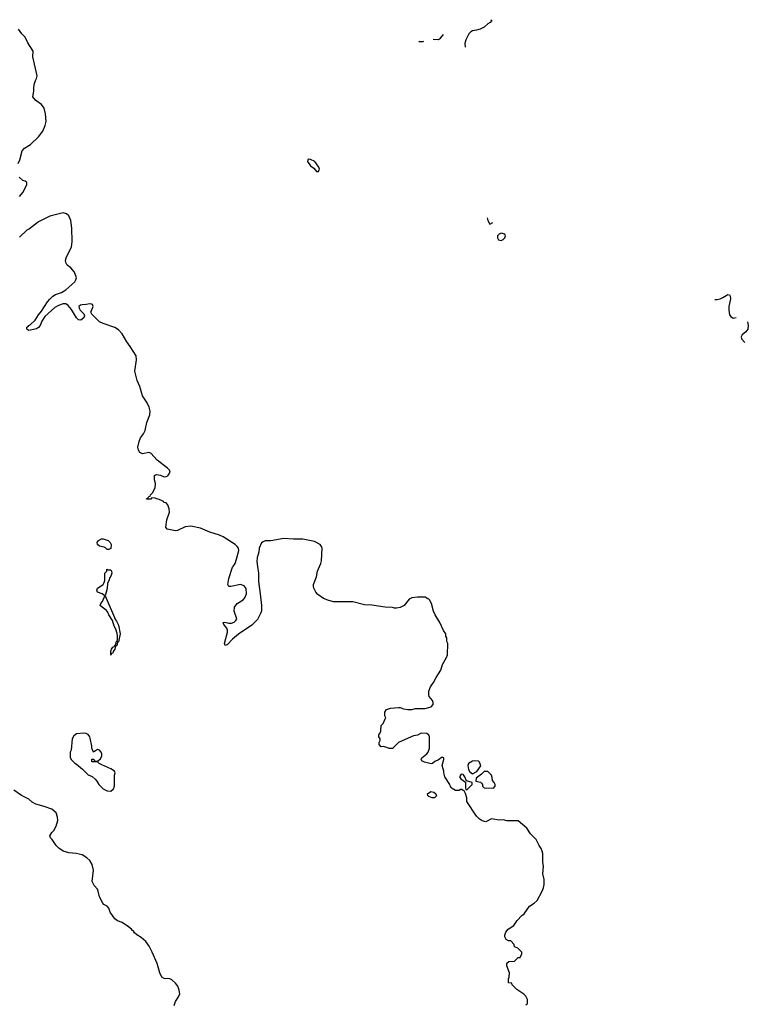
# Model space of a CAD drawing. Header units: inches. Extents: x 1861287 to 2052918, y 204622 to 437896.
# Tile 201 of 215: x 2042812 to 2050466, y 345401 to 355740. Entities that reach past the tile are written whole.
import ezdxf

# ---------------------------------------------------------------- set-up
doc = ezdxf.new("R2010")
doc.units = ezdxf.units.IN
doc.header["$MEASUREMENT"] = 0
for name, color, linetype in [('C0344', 7, 'Continuous'), ('C0345', 7, 'Continuous'), ('C0355', 7, 'Continuous')]:
    doc.layers.add(name, color=color, linetype=linetype)

msp = doc.modelspace()

# ---------------------------------------------------------------- linework, layer by layer
at = {"layer": 'C0344', "color": 5}
for points, elevation in [([(2045312, 350000), (2045321, 349930), (2045320, 349840), (2045339, 349710), (2045351, 349589), (2045351, 349531), (2045346, 349510), (2045310, 349442), (2045250, 349382), (2045110, 349289), (2045046, 349234), (2044990, 349175), (2044969, 349169), (2044964, 349190), (2044995, 349310), (2044995, 349330), (2044989, 349350), (2044955, 349390), (2044949, 349410), (2044966, 349414), (2045010, 349403), (2045037, 349403), (2045066, 349414), (2045082, 349430), (2045094, 349450), (2045064, 349530), (2045069, 349570), (2045098, 349610), (2045158, 349650), (2045178, 349670), (2045195, 349710), (2045190, 349766), (2045170, 349795), (2045130, 349809), (2045030, 349789), (2045010, 349789), (2044998, 349810), (2045010, 349874), (2045049, 349990), (2045055, 350000)], 120), ([(2048130, 345394), (2048146, 345410), (2048146, 345450), (2048130, 345486), (2048108, 345508), (2048036, 345556), (2047987, 345607), (2047982, 345622), (2047948, 345628), (2047948, 345668), (2047955, 345685), (2047959, 345730), (2047930, 345806), (2047930, 345834), (2047950, 345852), (2048010, 345854), (2048047, 345893), (2048070, 345894), (2048086, 345930), (2048086, 345950), (2048046, 345990), (2048010, 346006), (2048006, 346030), (2047970, 346066), (2047948, 346068), (2047923, 346083), (2047908, 346108), (2047908, 346128), (2047920, 346160), (2047942, 346190), (2048002, 346230), (2048038, 346282), (2048086, 346334), (2048110, 346352), (2048169, 346431), (2048218, 346462), (2048248, 346490), (2048302, 346590), (2048315, 346625), (2048320, 346660), (2048322, 346710), (2048309, 346770), (2048314, 346850), (2048306, 346890), (2048306, 346986), (2048301, 347010), (2048290, 347038), (2048268, 347070), (2048238, 347130), (2048178, 347190), (2048138, 347250), (2048050, 347326), (2047930, 347329), (2047890, 347338), (2047850, 347334), (2047770, 347348), (2047710, 347318), (2047670, 347329), (2047638, 347350), (2047610, 347378), (2047509, 347529), (2047509, 347570), (2047496, 347616), (2047482, 347642), (2047470, 347646), (2047458, 347658), (2047444, 347656), (2047427, 347647), (2047390, 347646), (2047349, 347669), (2047334, 347694), (2047329, 347710), (2047279, 347790), (2047269, 347830), (2047269, 347850), (2047249, 347910), (2047268, 347970), (2047266, 347990), (2047250, 347995), (2047211, 347969), (2047172, 347950), (2047150, 347929), (2047135, 347925), (2047063, 347943), (2047036, 347956), (2047029, 347970), (2047038, 347990), (2047089, 348030), (2047102, 348050), (2047118, 348090), (2047118, 348210), (2047110, 348226), (2047090, 348246), (2047030, 348248), (2046990, 348228), (2046950, 348219), (2046831, 348169), (2046792, 348150), (2046727, 348087), (2046693, 348087), (2046670, 348098), (2046630, 348108), (2046610, 348106), (2046588, 348128), (2046588, 348150), (2046598, 348170), (2046598, 348190), (2046586, 348210), (2046586, 348230), (2046596, 348244), (2046606, 348270), (2046608, 348330), (2046629, 348351), (2046656, 348404), (2046658, 348410), (2046648, 348430), (2046648, 348468), (2046665, 348495), (2046709, 348511), (2046790, 348519), (2046810, 348519), (2046844, 348504), (2046890, 348495), (2046930, 348496), (2046970, 348506), (2047073, 348507), (2047134, 348526), (2047155, 348550), (2047155, 348570), (2047148, 348590), (2047114, 348634), (2047109, 348650), (2047109, 348690), (2047127, 348733), (2047160, 348780), (2047187, 348833), (2047235, 348910), (2047255, 348970), (2047296, 349044), (2047306, 349070), (2047308, 349190), (2047298, 349210), (2047298, 349250), (2047288, 349268), (2047288, 349290), (2047265, 349325), (2047224, 349410), (2047177, 349490), (2047159, 349530), (2047138, 349610), (2047118, 349650), (2047110, 349655), (2047098, 349658), (2047070, 349678), (2046990, 349678), (2046930, 349668), (2046905, 349655), (2046850, 349588), (2046810, 349569), (2046770, 349562), (2046750, 349562), (2046730, 349569), (2046650, 349572), (2046512, 349592), (2046435, 349595), (2046310, 349626), (2046110, 349629), (2046050, 349644), (2046003, 349663), (2045944, 349704), (2045923, 349730), (2045902, 349770), (2045898, 349790), (2045898, 349810), (2045929, 349891), (2045941, 349950), (2045962, 350000)], 120), ([(2044436, 345390), (2044450, 345430), (2044480, 345480), (2044493, 345510), (2044489, 345550), (2044475, 345590), (2044450, 345623), (2044410, 345658), (2044390, 345669), (2044330, 345673), (2044307, 345687), (2044285, 345730), (2044256, 345830), (2044204, 345950), (2044173, 346013), (2044139, 346059), (2044090, 346101), (2044042, 346130), (2044018, 346150), (2044008, 346168), (2043996, 346176), (2043988, 346190), (2043956, 346216), (2043890, 346259), (2043839, 346279), (2043810, 346299), (2043764, 346370), (2043749, 346410), (2043730, 346430), (2043696, 346450), (2043684, 346464), (2043649, 346529), (2043638, 346590), (2043630, 346609), (2043593, 346650), (2043572, 346690), (2043586, 346810), (2043573, 346870), (2043549, 346910), (2043519, 346939), (2043469, 346969), (2043406, 346986), (2043330, 346992), (2043270, 347010), (2043222, 347042), (2043194, 347070), (2043152, 347132), (2043135, 347150), (2043129, 347170), (2043150, 347205), (2043170, 347225), (2043197, 347270), (2043213, 347330), (2043210, 347366), (2043194, 347410), (2043150, 347449), (2043070, 347479), (2042982, 347502), (2042945, 347525), (2042910, 347554), (2042830, 347594), (2042750, 347649)], 140)]:
    msp.add_lwpolyline(points, dxfattribs=dict(at, elevation=elevation))
for points, elevation in [([(2043742, 349962), (2043770, 349962), (2043778, 349950), (2043779, 349930), (2043770, 349898), (2043758, 349882), (2043750, 349848), (2043735, 349825), (2043730, 349768), (2043711, 349690), (2043818, 349438), (2043830, 349425), (2043850, 349382), (2043866, 349290), (2043850, 349208), (2043838, 349202), (2043831, 349170), (2043818, 349162), (2043811, 349130), (2043795, 349105), (2043790, 349088), (2043774, 349086), (2043770, 349066), (2043769, 349109), (2043775, 349130), (2043790, 349151), (2043803, 349157), (2043810, 349172), (2043822, 349178), (2043830, 349214), (2043838, 349222), (2043841, 349270), (2043836, 349296), (2043821, 349341), (2043804, 349370), (2043787, 349430), (2043750, 349489), (2043739, 349519), (2043720, 349540), (2043677, 349570), (2043659, 349590), (2043664, 349610), (2043681, 349630), (2043708, 349690), (2043678, 349710), (2043630, 349729), (2043624, 349750), (2043630, 349771), (2043688, 349810), (2043698, 349830), (2043706, 349850), (2043706, 349930), (2043726, 349950), (2043728, 349972)], 120), ([(2043490, 348249), (2043410, 348242), (2043380, 348220), (2043365, 348190), (2043352, 348070), (2043342, 348050), (2043344, 347996), (2043352, 347970), (2043390, 347932), (2043410, 347922), (2043471, 347871), (2043530, 347812), (2043572, 347792), (2043604, 347764), (2043624, 347744), (2043642, 347710), (2043690, 347662), (2043730, 347642), (2043770, 347638), (2043798, 347662), (2043808, 347692), (2043808, 347808), (2043815, 347830), (2043808, 347850), (2043770, 347875), (2043675, 347915), (2043646, 347930), (2043630, 347946), (2043570, 347946), (2043570, 347974), (2043590, 347974), (2043598, 347958), (2043630, 347954), (2043660, 347980), (2043675, 348010), (2043675, 348030), (2043668, 348050), (2043650, 348068), (2043630, 348078), (2043587, 348047), (2043569, 348090), (2043569, 348111), (2043554, 348194), (2043549, 348210), (2043530, 348234), (2043510, 348245)], 140), ([(2047590, 347957), (2047570, 347953), (2047527, 347930), (2047519, 347910), (2047527, 347867), (2047541, 347841), (2047570, 347822), (2047615, 347845), (2047655, 347905), (2047643, 347943), (2047633, 347953)], 120), ([(2047450, 347818), (2047432, 347790), (2047447, 347767), (2047494, 347734), (2047494, 347670), (2047498, 347658), (2047510, 347654), (2047566, 347710), (2047566, 347730), (2047506, 347746), (2047489, 347790), (2047475, 347810), (2047470, 347815)], 120), ([(2047730, 347846), (2047690, 347846), (2047664, 347816), (2047606, 347774), (2047605, 347745), (2047652, 347732), (2047664, 347724), (2047674, 347710), (2047674, 347690), (2047690, 347674), (2047790, 347672), (2047808, 347690), (2047808, 347710), (2047798, 347730), (2047778, 347750), (2047776, 347784), (2047770, 347806)], 120), ([(2047170, 347569), (2047146, 347570), (2047110, 347582), (2047098, 347590), (2047095, 347610), (2047130, 347636), (2047162, 347630), (2047185, 347610), (2047191, 347590)], 120)]:
    msp.add_lwpolyline(points, close=True, dxfattribs=dict(at, elevation=elevation))
at = {"layer": 'C0345', "color": 5, "elevation": 120}
for points in [[(2047762, 355740), (2047772, 355730), (2047754, 355710), (2047730, 355698), (2047690, 355662), (2047650, 355642), (2047611, 355629), (2047570, 355624), (2047550, 355614), (2047531, 355590), (2047499, 355530), (2047487, 355490), (2047491, 355452)], [(2042797, 354230), (2042813, 354270), (2042838, 354362), (2042864, 354390), (2042925, 354430), (2043009, 354510), (2043054, 354570), (2043079, 354630), (2043089, 354670), (2043084, 354750), (2043069, 354810), (2043042, 354850), (2042982, 354890), (2042949, 354930), (2042961, 354990), (2042961, 355030), (2042969, 355071), (2042978, 355102), (2042990, 355122), (2042995, 355150), (2042949, 355349), (2042953, 355410), (2042897, 355497), (2042870, 355557), (2042833, 355593), (2042800, 355640)], [(2047157, 355537), (2047210, 355531), (2047233, 355547), (2047264, 355584)], [(2047004, 355515), (2047010, 355511), (2047050, 355511), (2047058, 355513)], [(2042810, 353882), (2042848, 353930), (2042886, 354010), (2042886, 354030), (2042870, 354046), (2042846, 354050), (2042808, 354088)], [(2045055, 350000), (2045074, 350030), (2045090, 350074), (2045113, 350167), (2045109, 350190), (2045097, 350210), (2045076, 350230), (2044950, 350310), (2044910, 350327), (2044810, 350358), (2044710, 350400), (2044610, 350422), (2044550, 350414), (2044470, 350375), (2044450, 350373), (2044362, 350390), (2044349, 350410), (2044359, 350490), (2044387, 350570), (2044383, 350603), (2044370, 350646), (2044350, 350666), (2044326, 350670), (2044322, 350682), (2044296, 350696), (2044267, 350707), (2044248, 350708), (2044236, 350716), (2044202, 350718), (2044190, 350706), (2044146, 350706), (2044146, 350710), (2044162, 350718), (2044170, 350734), (2044182, 350738), (2044186, 350750), (2044208, 350772), (2044235, 350825), (2044239, 350870), (2044229, 350910), (2044230, 350954), (2044238, 350962), (2044250, 350965), (2044290, 350956), (2044330, 350941), (2044350, 350943), (2044370, 350951), (2044393, 350990), (2044385, 351010), (2044365, 351030), (2044255, 351115), (2044190, 351189), (2044170, 351197), (2044103, 351183), (2044076, 351196), (2044059, 351219), (2044055, 351250), (2044067, 351310), (2044083, 351350), (2044112, 351390), (2044130, 351426), (2044148, 351512), (2044179, 351590), (2044184, 351630), (2044173, 351670), (2044150, 351716), (2044104, 351790), (2044074, 351890), (2044047, 351950), (2044021, 352050), (2044039, 352170), (2044034, 352210), (2043974, 352310), (2043939, 352359), (2043890, 352443), (2043850, 352485), (2043810, 352509), (2043690, 352549), (2043650, 352569), (2043569, 352649), (2043561, 352670), (2043583, 352730), (2043577, 352750), (2043570, 352754), (2043550, 352756), (2043510, 352748), (2043470, 352746), (2043450, 352741), (2043434, 352730), (2043436, 352710), (2043446, 352690), (2043486, 352650), (2043493, 352630), (2043486, 352610), (2043455, 352585), (2043430, 352587), (2043410, 352608), (2043357, 352697), (2043320, 352740), (2043296, 352756), (2043270, 352757), (2043221, 352739), (2043182, 352718), (2043078, 352622), (2043044, 352576), (2043026, 352530), (2043010, 352507), (2042990, 352495), (2042910, 352478), (2042886, 352490), (2042888, 352510), (2042902, 352518), (2042909, 352530), (2042923, 352537), (2042975, 352585), (2043010, 352642), (2043042, 352678), (2043104, 352776), (2043130, 352806), (2043162, 352838), (2043187, 352853), (2043250, 352876), (2043296, 352904), (2043390, 352986), (2043402, 353010), (2043408, 353030), (2043389, 353090), (2043350, 353135), (2043310, 353164), (2043298, 353190), (2043295, 353210), (2043305, 353250), (2043355, 353350), (2043363, 353410), (2043361, 353550), (2043349, 353630), (2043330, 353682), (2043303, 353703), (2043270, 353713), (2043130, 353676), (2043010, 353618), (2042915, 353545), (2042886, 353530), (2042810, 353455)], [(2047724, 353660), (2047731, 353631), (2047750, 353594), (2047783, 353609)], [(2045962, 350000), (2045974, 350030), (2045981, 350059), (2045989, 350190), (2045983, 350210), (2045970, 350230), (2045910, 350260), (2045786, 350286), (2045690, 350285), (2045587, 350293), (2045450, 350267), (2045390, 350267), (2045370, 350259), (2045354, 350246), (2045327, 350190), (2045323, 350150), (2045308, 350092), (2045305, 350050), (2045312, 350000)]]:
    msp.add_lwpolyline(points, dxfattribs=at)
for points in [[(2045850, 354276), (2045838, 354270), (2045835, 354250), (2045866, 354206), (2045901, 354181), (2045930, 354147), (2045950, 354147), (2045961, 354170), (2045955, 354190), (2045912, 354250), (2045868, 354272)], [(2047870, 353497), (2047850, 353489), (2047831, 353470), (2047831, 353450), (2047842, 353430), (2047870, 353421), (2047890, 353431), (2047909, 353450), (2047915, 353470), (2047909, 353489)], [(2043730, 350178), (2043714, 350194), (2043700, 350200), (2043650, 350213), (2043629, 350230), (2043627, 350250), (2043639, 350270), (2043670, 350290), (2043690, 350290), (2043720, 350280), (2043742, 350270), (2043762, 350250), (2043772, 350230), (2043770, 350186), (2043750, 350178)]]:
    msp.add_lwpolyline(points, close=True, dxfattribs=at)
at = {"layer": 'C0355', "color": 5, "elevation": 120}
for points in [[(2050114, 352801), (2050138, 352802), (2050170, 352810), (2050198, 352822), (2050250, 352856), (2050270, 352852), (2050277, 352837), (2050279, 352810), (2050261, 352730), (2050261, 352690), (2050270, 352642), (2050283, 352623), (2050307, 352607), (2050338, 352613)], [(2050456, 352568), (2050466, 352530), (2050461, 352490), (2050439, 352461), (2050401, 352430), (2050391, 352410), (2050396, 352390), (2050430, 352352)]]:
    msp.add_lwpolyline(points, dxfattribs=at)

doc.saveas('drawing.dxf')
